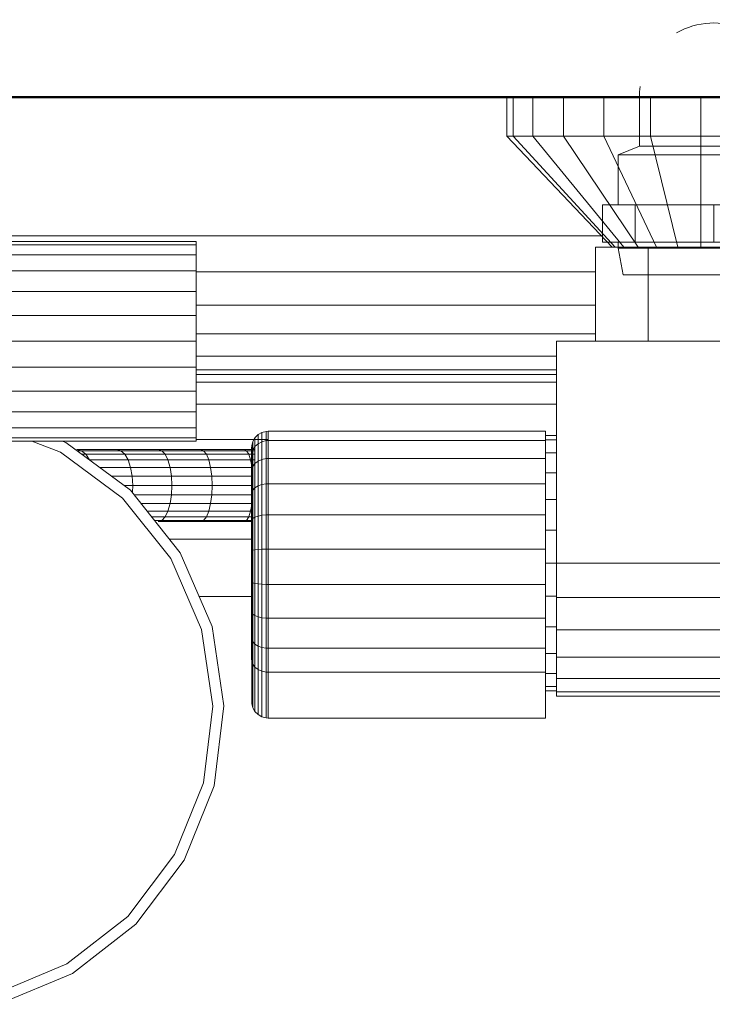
# Model space of a CAD drawing. Header units: millimetres. Extents: x -6579 to 21413, y 4748 to 42777.
# Tile 36 of 79: x 13469 to 13594, y 42012 to 42190. Entities that reach past the tile are written whole.
import ezdxf

# ---------------------------------------------------------------- set-up
doc = ezdxf.new("R2010")
doc.units = ezdxf.units.MM
for name, color, linetype, lineweight in [('A-WALL-____-MCUT', 113, 'Continuous', 50), ('A-WALL-____-OTLN', 113, 'Continuous', 20), ('M-EQPM-____-OTLN', 50, 'Continuous', 20)]:
    doc.layers.add(name, color=color, linetype=linetype, lineweight=lineweight)

# ---------------------------------------------------------------- blocks, each defined once
blk = doc.blocks.new('Прямая форма - 83 new-609448-В_Этаж 03_Отопление')
at = {"layer": 'M-EQPM-____-OTLN', "color": 253}
for p, q in [((-110, 500), (-110, 493)), ((-108.81, 500), (-108.81, 493)), ((-105.31, 500), (-105.31, 493)), ((-99.75, 500), (-99.75, 493)), ((-92.5, 500), (-92.5, 493)), ((-84.06, 500), (-84.06, 493)), ((-75, 500), (-75, 493)), ((-108.81, 493), (-110, 493)), ((-110, 493), (-91, 473)), ((-105.31, 493), (-108.81, 493)), ((-108.81, 493), (-90.45, 473)), ((-99.75, 493), (-105.31, 493)), ((-105.31, 493), (-88.86, 473)), ((-92.5, 493), (-99.75, 493)), ((-99.75, 493), (-86.31, 473)), ((-84.06, 493), (-92.5, 493)), ((-92.5, 493), (-83, 473)), ((-75, 493), (-84.06, 493)), ((-84.06, 493), (-79.14, 473)), ((-65.94, 493), (-75, 493)), ((-75, 493), (-75, 473)), ((-205, 475), (-92.9, 475)), ((-205, 474), (-166, 474)), ((-166, 474), (-166, 473.39)), ((-205, 473.39), (-166, 473.39)), ((-166, 473.39), (-166, 471.59)), ((-94, 473), (-84.5, 473)), ((-94, 456), (-94, 473)), ((-84.5, 473), (-65.5, 473)), ((-84.5, 473), (-84.5, 456)), ((-166, 471.59), (-205, 471.59)), ((-166, 471.59), (-166, 468.73)), ((-205, 468.73), (-166, 468.73)), ((-166, 468.73), (-166, 465)), ((-166, 468.53), (-94, 468.53)), ((-205, 465), (-166, 465)), ((-166, 465), (-166, 460.66)), ((-166, 462.5), (-94, 462.5)), ((-205, 460.66), (-166, 460.66)), ((-166, 460.66), (-166, 456)), ((-166, 457.32), (-94, 457.32)), ((-205, 456), (-166, 456)), ((-166, 456), (-166, 451.34)), ((101, 456), (-101, 456)), ((-101, 456), (-101, 416)), ((-166, 453.35), (-101, 453.35)), ((-166, 451.34), (-206.13, 451.34)), ((-166, 451.34), (-166, 447)), ((-101, 450.85), (-166, 450.85)), ((-101, 450), (-166, 450)), ((-166, 448.64), (-101, 448.64)), ((-166, 447), (-209.81, 447)), ((-166, 443.27), (-166, 447)), ((-166, 444.64), (-101, 444.64)), ((-166, 443.27), (-239.91, 443.27)), ((-166, 440.41), (-166, 443.27)), ((-166, 440.41), (-239.87, 440.41)), ((-166, 438.61), (-166, 440.41)), ((-166, 438.61), (-239.85, 438.61)), ((-166, 438), (-166, 438.61)), ((-155.77, 437.94), (-155.38, 438.61)), ((-155.77, 437.94), (-155.38, 438.61)), ((-155.38, 438.61), (-154.83, 439.17)), ((-155.38, 438.61), (-154.83, 439.17)), ((-155.38, 437.02), (-155.38, 438.61)), ((-155.38, 438.61), (-155.38, 437.02)), ((-154.83, 439.17), (-154.15, 439.56)), ((-154.83, 439.17), (-154.15, 439.56)), ((-154.83, 437.53), (-154.83, 439.17)), ((-154.83, 439.17), (-154.83, 437.53)), ((-154.15, 439.56), (-153.39, 439.76)), ((-154.15, 439.56), (-153.39, 439.76)), ((-154.15, 437.9), (-154.15, 439.56)), ((-154.15, 439.56), (-154.15, 437.9)), ((-153.39, 439.76), (-153, 439.79)), ((-153.39, 439.76), (-153, 439.79)), ((-153.39, 438.09), (-153.39, 439.76)), ((-153.39, 439.76), (-153.39, 438.09)), ((-153, 439.79), (-103, 439.79)), ((-153, 439.79), (-153, 438.11)), ((-103, 439.79), (-103, 438.11)), ((-103, 439), (-101, 439)), ((-166, 438), (-239.84, 438)), ((-190.47, 436.01), (-195.61, 438)), ((-190.13, 438), (-189.51, 437.76)), ((-189.51, 437.76), (-177.85, 429.18)), ((-153, 438.28), (-166, 438.28)), ((-156, 436.79), (-155.97, 437.18)), ((-156, 436.79), (-155.97, 437.18)), ((-156, 435.32), (-156, 436.79)), ((-156, 436.79), (-156, 435.32)), ((-155.97, 437.18), (-155.77, 437.94)), ((-155.97, 437.18), (-155.77, 437.94)), ((-155.97, 435.68), (-155.97, 437.18)), ((-155.97, 437.18), (-155.97, 435.68)), ((-155.77, 436.39), (-155.77, 437.94)), ((-155.77, 437.94), (-155.77, 436.39)), ((-155.77, 436.39), (-155.38, 437.02)), ((-155.77, 436.39), (-155.38, 437.02)), ((-155.38, 437.02), (-154.83, 437.53)), ((-155.38, 437.02), (-155.38, 433.94)), ((-154.83, 437.53), (-154.15, 437.9)), ((-154.83, 437.53), (-154.83, 434.38)), ((-154.15, 437.9), (-153.39, 438.09)), ((-154.15, 437.9), (-154.15, 434.69)), ((-153.39, 438.09), (-153, 438.11)), ((-153.39, 438.09), (-153, 438.11)), ((-153.39, 438.09), (-153.39, 434.85)), ((-153, 438.11), (-103, 438.11)), ((-153, 438.11), (-153, 434.87)), ((-103, 438.22), (-101, 438.22)), ((-103, 438.11), (-103, 434.87)), ((-179.24, 427.74), (-190.47, 436.01)), ((-180.29, 436.5), (-187.5, 436.5)), ((-187.5, 436.5), (-186.66, 436.28)), ((-187.5, 436.28), (-186.66, 436.28)), ((-186.66, 436.28), (-179.54, 436.28)), ((-186.66, 436.28), (-185.87, 435.63)), ((-186.62, 435.63), (-185.87, 435.63)), ((-185.87, 435.63), (-178.85, 435.63)), ((-185.87, 435.63), (-185.2, 434.6)), ((-172.84, 436.5), (-180.29, 436.5)), ((-180.29, 436.5), (-179.54, 436.28)), ((-179.54, 436.28), (-172.19, 436.28)), ((-179.54, 436.28), (-178.85, 435.63)), ((-178.85, 435.63), (-171.59, 435.63)), ((-178.85, 435.63), (-178.25, 434.6)), ((-165.18, 436.5), (-172.84, 436.5)), ((-172.84, 436.5), (-172.19, 436.28)), ((-172.19, 436.28), (-164.64, 436.28)), ((-172.19, 436.28), (-171.59, 435.63)), ((-171.59, 435.63), (-164.13, 435.63)), ((-171.59, 435.63), (-171.08, 434.6)), ((-157.35, 436.5), (-165.18, 436.5)), ((-165.18, 436.5), (-164.64, 436.28)), ((-164.64, 436.28), (-156.92, 436.28)), ((-164.64, 436.28), (-164.13, 435.63)), ((-164.13, 435.63), (-156.51, 435.63)), ((-164.13, 435.63), (-163.7, 434.6)), ((-155.38, 436.5), (-157.35, 436.5)), ((-157.35, 436.5), (-156.92, 436.28)), ((-156.92, 436.28), (-155.38, 436.28)), ((-156.92, 436.28), (-156.51, 435.63)), ((-156.51, 435.63), (-155.38, 435.63)), ((-156.51, 435.63), (-156.16, 434.6)), ((-156, 435.32), (-155.97, 435.68)), ((-156, 435.32), (-155.97, 435.68)), ((-156, 432.49), (-156, 435.32)), ((-156, 435.32), (-156, 432.49)), ((-155.97, 435.68), (-155.77, 436.39)), ((-155.97, 435.68), (-155.77, 436.39)), ((-155.97, 432.8), (-155.97, 435.68)), ((-155.97, 435.68), (-155.97, 432.8)), ((-155.77, 433.4), (-155.77, 436.39)), ((-155.77, 436.39), (-155.77, 433.4)), ((-103, 435.92), (-101, 435.92)), ((-185.2, 434.6), (-178.25, 434.6)), ((-183.38, 433.25), (-177.8, 433.25)), ((-178.25, 434.6), (-171.08, 434.6)), ((-178.25, 434.6), (-177.8, 433.25)), ((-177.8, 433.25), (-170.68, 433.25)), ((-177.8, 433.25), (-177.51, 431.68)), ((-171.08, 434.6), (-163.7, 434.6)), ((-171.08, 434.6), (-170.68, 433.25)), ((-170.68, 433.25), (-163.37, 433.25)), ((-170.68, 433.25), (-170.43, 431.68)), ((-163.7, 434.6), (-156.16, 434.6)), ((-163.7, 434.6), (-163.37, 433.25)), ((-163.37, 433.25), (-155.89, 433.25)), ((-163.37, 433.25), (-163.16, 431.68)), ((-156.16, 434.6), (-155.38, 434.6)), ((-156.16, 434.6), (-155.89, 433.25)), ((-155.97, 432.8), (-155.77, 433.4)), ((-155.97, 432.8), (-155.77, 433.4)), ((-155.89, 433.25), (-155.77, 432.1)), ((-155.77, 433.4), (-155.38, 433.94)), ((-155.77, 433.4), (-155.77, 429.19)), ((-155.38, 433.94), (-154.83, 434.38)), ((-155.38, 433.94), (-155.38, 429.6)), ((-154.83, 434.38), (-154.15, 434.69)), ((-154.83, 434.38), (-154.83, 429.93)), ((-154.15, 434.69), (-153.39, 434.85)), ((-154.15, 434.69), (-154.15, 430.17)), ((-153.39, 434.85), (-153, 434.87)), ((-153.39, 434.85), (-153.39, 430.29)), ((-153, 434.87), (-103, 434.87)), ((-153, 434.87), (-153, 430.3)), ((-103, 434.87), (-103, 430.3)), ((-181.25, 431.68), (-177.51, 431.68)), ((-177.51, 431.68), (-170.43, 431.68)), ((-177.51, 431.68), (-177.41, 430)), ((-170.43, 431.68), (-163.16, 431.68)), ((-170.43, 431.68), (-170.35, 430)), ((-163.16, 431.68), (-155.77, 431.68)), ((-163.16, 431.68), (-163.09, 430)), ((-156, 432.49), (-155.97, 432.8)), ((-156, 432.49), (-155.97, 432.8)), ((-156, 428.5), (-156, 432.49)), ((-156, 432.49), (-156, 428.5)), ((-155.97, 428.73), (-155.97, 432.8)), ((-155.97, 432.8), (-155.97, 428.73)), ((-103, 432.26), (-101, 432.26)), ((-178.97, 430), (-177.41, 430)), ((-177.41, 430), (-177.48, 428.81)), ((-177.41, 430), (-170.35, 430)), ((-170.35, 430), (-170.43, 428.32)), ((-170.35, 430), (-163.09, 430)), ((-163.09, 430), (-163.16, 428.32)), ((-163.09, 430), (-155.77, 430)), ((-155.38, 429.6), (-154.83, 429.93)), ((-154.83, 429.93), (-154.15, 430.17)), ((-154.83, 429.93), (-154.83, 424.5)), ((-154.15, 430.17), (-153.39, 430.29)), ((-154.15, 430.17), (-154.15, 424.64)), ((-153.39, 430.29), (-153, 430.3)), ((-153.39, 430.29), (-153.39, 424.71)), ((-153, 430.3), (-103, 430.3)), ((-153, 430.3), (-153, 424.72)), ((-103, 430.3), (-103, 424.72)), ((-177.85, 429.18), (-168.84, 417.86)), ((-177.17, 428.32), (-170.43, 428.32)), ((-170.43, 428.32), (-170.68, 426.75)), ((-170.43, 428.32), (-163.16, 428.32)), ((-163.16, 428.32), (-163.37, 426.75)), ((-163.16, 428.32), (-155.77, 428.32)), ((-156, 428.5), (-155.97, 428.73)), ((-156, 428.5), (-155.97, 428.73)), ((-156, 423.62), (-156, 428.5)), ((-156, 428.5), (-156, 423.62)), ((-155.97, 428.73), (-155.77, 429.19)), ((-155.97, 428.73), (-155.77, 429.19)), ((-155.97, 423.77), (-155.97, 428.73)), ((-155.97, 428.73), (-155.97, 423.77)), ((-155.77, 427.9), (-155.89, 426.75)), ((-155.77, 429.19), (-155.38, 429.6)), ((-155.77, 429.19), (-155.77, 424.04)), ((-155.38, 429.6), (-155.38, 424.29)), ((-170.55, 416.83), (-179.24, 427.74)), ((-175.92, 426.75), (-170.68, 426.75)), ((-170.68, 426.75), (-171.08, 425.4)), ((-170.68, 426.75), (-163.37, 426.75)), ((-163.37, 426.75), (-163.7, 425.4)), ((-163.37, 426.75), (-155.89, 426.75)), ((-155.89, 426.75), (-156.16, 425.4)), ((-103, 427.5), (-101, 427.5)), ((-174.85, 425.4), (-171.08, 425.4)), ((-174.02, 424.37), (-171.59, 424.37)), ((-171.59, 424.37), (-172.19, 423.72)), ((-171.08, 425.4), (-171.59, 424.37)), ((-171.59, 424.37), (-164.13, 424.37)), ((-171.08, 425.4), (-163.7, 425.4)), ((-164.13, 424.37), (-164.64, 423.72)), ((-163.7, 425.4), (-164.13, 424.37)), ((-164.13, 424.37), (-156.51, 424.37)), ((-163.7, 425.4), (-156.16, 425.4)), ((-156.51, 424.37), (-156.92, 423.72)), ((-156.16, 425.4), (-156.51, 424.37)), ((-156.51, 424.37), (-155.77, 424.37)), ((-155.77, 424.04), (-155.38, 424.29)), ((-155.38, 424.29), (-154.83, 424.5)), ((-155.38, 424.29), (-155.38, 418.41)), ((-154.83, 424.5), (-154.15, 424.64)), ((-154.83, 424.5), (-154.83, 418.46)), ((-154.15, 424.64), (-153.39, 424.71)), ((-154.15, 424.64), (-154.15, 418.51)), ((-153.39, 424.71), (-153, 424.72)), ((-153.39, 424.71), (-153.39, 418.53)), ((-153, 424.72), (-103, 424.72)), ((-153, 424.72), (-153, 418.53)), ((-103, 424.72), (-103, 418.53)), ((-173.51, 423.72), (-172.19, 423.72)), ((-172.19, 423.72), (-172.84, 423.5)), ((-172.84, 423.5), (-165.18, 423.5)), ((-172.19, 423.72), (-164.64, 423.72)), ((-164.64, 423.72), (-165.18, 423.5)), ((-165.18, 423.5), (-157.35, 423.5)), ((-164.64, 423.72), (-156.92, 423.72)), ((-156.92, 423.72), (-157.35, 423.5)), ((-157.35, 423.5), (-155.77, 423.5)), ((-156.92, 423.72), (-155.77, 423.72)), ((-156, 423.62), (-155.97, 423.77)), ((-156, 423.62), (-155.97, 423.77)), ((-156, 418.21), (-156, 423.62)), ((-156, 423.62), (-156, 418.21)), ((-155.97, 423.77), (-155.77, 424.04)), ((-155.97, 423.77), (-155.77, 424.04)), ((-155.97, 418.25), (-155.97, 423.77)), ((-155.97, 423.77), (-155.97, 418.25)), ((-155.77, 424.04), (-155.77, 418.33)), ((-103, 421.95), (-101, 421.95)), ((-155.77, 420.35), (-170.83, 420.35)), ((-168.84, 417.86), (-163.09, 404.58)), ((-156, 418.21), (-155.97, 418.25)), ((-156, 418.21), (-155.97, 418.25)), ((-156, 412.64), (-156, 418.21)), ((-156, 418.21), (-156, 412.64)), ((-155.97, 418.25), (-155.77, 418.33)), ((-155.97, 418.25), (-155.77, 418.33)), ((-155.97, 412.58), (-155.97, 418.25)), ((-155.97, 418.25), (-155.97, 412.58)), ((-155.77, 418.33), (-155.38, 418.41)), ((-155.77, 418.33), (-155.77, 412.46)), ((-155.38, 418.41), (-154.83, 418.46)), ((-155.38, 418.41), (-155.38, 412.35)), ((-154.83, 418.46), (-154.15, 418.51)), ((-154.83, 418.46), (-154.83, 412.26)), ((-154.15, 418.51), (-153.39, 418.53)), ((-154.15, 418.51), (-154.15, 412.2)), ((-153.39, 418.53), (-153, 418.53)), ((-153.39, 418.53), (-153.39, 412.16)), ((-153, 418.53), (-103, 418.53)), ((-153, 418.53), (-153, 412.16)), ((-103, 418.53), (-103, 412.16)), ((-165.01, 404.03), (-170.55, 416.83)), ((-103, 416), (-101, 416)), ((-101, 416), (101, 416)), ((-101, 409.79), (-101, 416)), ((-155.97, 412.58), (-156, 412.64)), ((-156, 412.64), (-156, 407.31)), ((-156, 407.31), (-156, 412.64)), ((-156, 412.64), (-155.97, 412.58)), ((-155.77, 412.46), (-155.97, 412.58)), ((-155.97, 412.58), (-155.97, 407.15)), ((-155.97, 407.15), (-155.97, 412.58)), ((-155.97, 412.58), (-155.77, 412.46)), ((-155.38, 412.35), (-155.77, 412.46)), ((-155.77, 412.46), (-155.77, 406.83)), ((-154.83, 412.26), (-155.38, 412.35)), ((-155.38, 412.35), (-155.38, 406.55)), ((-154.15, 412.2), (-154.83, 412.26)), ((-154.83, 412.26), (-154.83, 406.32)), ((-153.39, 412.16), (-154.15, 412.2)), ((-154.15, 412.2), (-154.15, 406.15)), ((-153, 412.16), (-153.39, 412.16)), ((-153.39, 412.16), (-153.39, 406.07)), ((-103, 412.16), (-153, 412.16)), ((-153, 412.16), (-153, 406.06)), ((-103, 412.16), (-103, 406.06)), ((-155.77, 410), (-165.44, 410)), ((-155.77, 410), (-165.44, 410)), ((-103, 410.05), (-101, 410.05)), ((-101, 404), (-101, 409.79)), ((-101, 409.79), (101, 409.79)), ((-156, 407.31), (-155.97, 407.15)), ((-156, 407.31), (-156, 402.59)), ((-156, 402.59), (-156, 407.31)), ((-156, 407.31), (-155.97, 407.15)), ((-155.97, 407.15), (-155.77, 406.83)), ((-155.97, 407.15), (-155.97, 402.34)), ((-155.97, 402.34), (-155.97, 407.15)), ((-155.97, 407.15), (-155.77, 406.83)), ((-155.77, 406.83), (-155.38, 406.55)), ((-155.77, 406.83), (-155.77, 401.85)), ((-155.38, 406.55), (-154.83, 406.32)), ((-155.38, 406.55), (-155.38, 401.41)), ((-154.83, 406.32), (-154.15, 406.15)), ((-154.83, 406.32), (-154.83, 401.06)), ((-154.15, 406.15), (-153.39, 406.07)), ((-154.15, 406.15), (-154.15, 400.8)), ((-153.39, 406.07), (-153, 406.06)), ((-153.39, 406.07), (-153.39, 400.67)), ((-153, 406.06), (-103, 406.06)), ((-153, 406.06), (-153, 400.66)), ((-103, 406.06), (-103, 400.66)), ((-163, 390.23), (-165.01, 404.03)), ((-163.09, 404.58), (-161, 390.25)), ((-103, 404.5), (-101, 404.5)), ((-101, 399.03), (-101, 404)), ((101, 404), (-101, 404)), ((-156, 402.59), (-155.97, 402.34)), ((-156, 402.59), (-156, 398.68)), ((-156, 398.68), (-156, 402.59)), ((-156, 402.59), (-155.97, 402.34)), ((-155.97, 402.34), (-155.77, 401.85)), ((-155.97, 402.34), (-155.97, 398.38)), ((-155.97, 398.38), (-155.97, 402.34)), ((-155.97, 402.34), (-155.77, 401.85)), ((-155.77, 401.85), (-155.38, 401.41)), ((-155.77, 401.85), (-155.77, 397.79)), ((-155.38, 401.41), (-154.83, 401.06)), ((-155.38, 401.41), (-155.38, 397.26)), ((-154.83, 401.06), (-154.15, 400.8)), ((-154.83, 401.06), (-154.83, 396.82)), ((-154.15, 400.8), (-153.39, 400.67)), ((-154.15, 400.8), (-154.15, 396.52)), ((-153.39, 400.67), (-153, 400.66)), ((-153.39, 400.67), (-153.39, 396.36)), ((-153, 400.66), (-103, 400.66)), ((-153, 400.66), (-153, 396.34)), ((-103, 400.66), (-103, 396.34)), ((-103, 399.74), (-101, 399.74)), ((-156, 398.68), (-155.97, 398.38)), ((-156, 398.68), (-155.97, 398.38)), ((-155.97, 398.38), (-155.77, 397.79)), ((-155.97, 398.38), (-155.97, 390.69)), ((-155.77, 397.79), (-155.38, 397.26)), ((-155.77, 397.79), (-155.77, 389.93)), ((-101, 395.22), (-101, 399.03)), ((101, 399.03), (-101, 399.03)), ((-155.38, 397.26), (-154.83, 396.82)), ((-155.38, 397.26), (-155.38, 389.25)), ((-154.83, 396.82), (-154.15, 396.52)), ((-154.83, 396.82), (-154.83, 388.7)), ((-154.15, 396.52), (-153.39, 396.36)), ((-154.15, 396.52), (-154.15, 388.31)), ((-153.39, 396.36), (-153, 396.34)), ((-153.39, 396.36), (-153.39, 388.11)), ((-153, 396.34), (-103, 396.34)), ((-153, 396.34), (-153, 388.08)), ((-103, 396.34), (-103, 388.08)), ((-103, 396.08), (-101, 396.08)), ((-101, 392.82), (-101, 395.22)), ((101, 395.22), (-101, 395.22)), ((-103, 393.78), (-101, 393.78)), ((-103, 393), (-101, 393)), ((-101, 392), (-101, 392.82)), ((101, 392.82), (-101, 392.82)), ((-155.97, 390.69), (-155.77, 389.93)), ((101, 392), (-101, 392)), ((-164.66, 376.38), (-163, 390.23)), ((-161, 390.25), (-162.73, 375.88)), ((-155.77, 389.93), (-155.38, 389.25)), ((-155.38, 389.25), (-154.83, 388.7)), ((-154.83, 388.7), (-154.15, 388.31)), ((-154.15, 388.31), (-153.39, 388.11)), ((-153.39, 388.11), (-153, 388.08)), ((-153, 388.08), (-103, 388.08)), ((-169.88, 363.45), (-164.66, 376.38)), ((-162.73, 375.88), (-168.14, 362.46)), ((-178.29, 352.32), (-169.88, 363.45)), ((-168.14, 362.46), (-176.86, 350.91)), ((-189.31, 343.77), (-178.29, 352.32)), ((-176.86, 350.91), (-188.3, 342.04)), ((-201.65, 338.61), (-189.31, 343.77)), ((-188.3, 342.04), (-201.65, 336.46))]:
    blk.add_line(p, q, dxfattribs=at)
blk = doc.blocks.new('Прямая форма - FU - 054-612023-В_Этаж 03_Отопление')
blk.add_blockref('Прямая форма - 83 new-609448-В_Этаж 03_Отопление', (0, 0))
blk = doc.blocks.new('Прямая форма - 83 new-612800-В_Этаж 03_Отопление')
at = {"layer": 'A-WALL-____-MCUT', "color": 9}
blk.add_line((705, 100), (100, 100), dxfattribs=at)
blk = doc.blocks.new('Прямая форма - SW - 005-612801-В_Этаж 03_Отопление')
blk.add_blockref('Прямая форма - 83 new-612800-В_Этаж 03_Отопление', (0, 0))
blk = doc.blocks.new('83 new_ifc_RVT-1-В_Этаж 03_Отопление')
at = {"layer": 'A-WALL-____-OTLN', "color": 253, "lineweight": 20, "rotation": 180}
blk.add_blockref('Прямая форма - SW - 005-612801-В_Этаж 03_Отопление', (24510.28, 42275.83), dxfattribs=at)
at = {"layer": 'M-EQPM-____-OTLN', "color": 253, "lineweight": 20}
blk.add_blockref('Прямая форма - FU - 054-612023-В_Этаж 03_Отопление', (24010.28, 41675.83), dxfattribs=at)
blk = doc.blocks.new('VTp_724_0 Водорозетка двойная - VTp_724_0-1554868-В_Этаж 03_Отопление')
at = {"layer": 'M-EQPM-____-OTLN'}
for p, q in [((66.71, 11), (-66.71, 11)), ((-62.98, 8), (-45.3, 8)), ((-45.3, 8), (-38.02, 0)), ((-36, 2.23), (-41.25, 8)), ((-41.25, 8), (-30.75, 8)), ((-30.75, 8), (-36, 2.23)), ((-33.98, 0), (-26.7, 8)), ((-26.7, 8), (-9.3, 8)), ((-9.3, 8), (-2.02, 0)), ((0, 2.23), (-5.25, 8)), ((-5.25, 8), (5.25, 8)), ((5.25, 8), (0, 2.23)), ((2.02, 0), (9.3, 8)), ((9.3, 8), (26.7, 8)), ((26.7, 8), (33.98, 0)), ((36, 2.23), (30.75, 8)), ((30.75, 8), (41.25, 8)), ((41.25, 8), (36, 2.23)), ((38.02, 0), (45.3, 8)), ((45.3, 8), (62.98, 8)), ((-85.9, 0), (-85.9, -8.8)), ((-59.1, -8), (-59.1, 0)), ((-38.02, 0), (-45.3, -8)), ((-26.7, -8), (-33.98, 0)), ((-2.02, 0), (-9.3, -8)), ((9.3, -8), (2.02, 0)), ((33.98, 0), (26.7, -8)), ((45.3, -8), (38.02, 0)), ((59.1, 0), (59.1, -8)), ((85.9, -8.8), (85.9, 0)), ((-41.25, -8), (-36, -2.23)), ((-36, -2.23), (-30.75, -8)), ((-5.25, -8), (0, -2.23)), ((0, -2.23), (5.25, -8)), ((30.75, -8), (36, -2.23)), ((36, -2.23), (41.25, -8)), ((-85.9, -8.8), (-89.75, -10.4)), ((-85.9, -8.8), (-60.07, -8.8)), ((-45.3, -8), (-60.07, -8)), ((-60.07, -8), (-60.07, -8.8)), ((-30.75, -8), (-41.25, -8)), ((-9.3, -8), (-26.7, -8)), ((5.25, -8), (-5.25, -8)), ((26.7, -8), (9.3, -8)), ((41.25, -8), (30.75, -8)), ((60.07, -8), (45.3, -8)), ((60.07, -8.8), (60.07, -8)), ((60.07, -8.8), (85.9, -8.8)), ((89.75, -10.4), (85.9, -8.8)), ((-89.75, -10.4), (-89.75, -19.4)), ((-89.75, -10.4), (-55.99, -10.4)), ((-55.99, -10.4), (-55.99, -11)), ((55.99, -10.4), (89.75, -10.4)), ((55.99, -11), (55.99, -10.4)), ((89.75, -19.4), (89.75, -10.4)), ((-55.99, -11), (55.99, -11)), ((-55.25, -19.4), (-55.25, -11)), ((55.25, -11), (55.25, -19.4)), ((-92.58, -19.4), (-86.7, -19.4)), ((-92.58, -26.1), (-92.58, -19.4)), ((-86.7, -19.4), (-72.5, -19.4)), ((-86.7, -26.1), (-86.7, -19.4)), ((-72.5, -19.4), (-58.3, -19.4)), ((-72.5, -26.1), (-72.5, -19.4)), ((-58.3, -19.4), (-52.42, -19.4)), ((-58.3, -19.4), (-58.3, -26.1)), ((-52.42, -26.1), (-52.42, -19.4)), ((52.42, -19.4), (58.3, -19.4)), ((52.42, -26.1), (52.42, -19.4)), ((58.3, -19.4), (72.5, -19.4)), ((58.3, -26.1), (58.3, -19.4)), ((72.5, -19.4), (86.7, -19.4)), ((72.5, -26.1), (72.5, -19.4)), ((86.7, -19.4), (92.58, -19.4)), ((86.7, -19.4), (86.7, -26.1)), ((92.58, -26.1), (92.58, -19.4)), ((-86.7, -26.1), (-92.58, -26.1)), ((-89.75, -26.1), (-89.75, -27.2)), ((-72.5, -26.1), (-86.7, -26.1)), ((-58.3, -26.1), (-72.5, -26.1)), ((-52.42, -26.1), (-58.3, -26.1)), ((-55.25, -27.2), (-55.25, -26.1)), ((58.3, -26.1), (52.42, -26.1)), ((55.25, -26.1), (55.25, -27.2)), ((72.5, -26.1), (58.3, -26.1)), ((86.7, -26.1), (72.5, -26.1)), ((92.58, -26.1), (86.7, -26.1)), ((89.75, -27.2), (89.75, -26.1)), ((-89.75, -27.2), (-88.85, -32)), ((-89.75, -27.2), (-55.25, -27.2)), ((-56.15, -32), (-55.25, -27.2)), ((55.25, -27.2), (56.15, -32)), ((55.25, -27.2), (89.75, -27.2)), ((88.85, -32), (89.75, -27.2)), ((-88.85, -32), (-56.15, -32)), ((56.15, -32), (88.85, -32))]:
    blk.add_line(p, q, dxfattribs=at)
for centre, radius, start, end in [((-72.5, 0), 13.4, 66.3511, 120), ((72.5, 0), 13.4, 71.891, 113.6489), ((-72.5, 0), 13.4, 53.6935, 63.1064), ((72.5, 0), 13.4, 116.8936, 126.3065), ((-72.5, 0), 13.4, 32.6742, 37.0264), ((-72.5, 0), 13.4, 31.2223, 36.9182), ((-72.5, 0), 13.4, 29.2091, 36.6564), ((72.5, 0), 13.4, 143.3436, 150.7909), ((72.5, 0), 13.4, 143.0818, 148.7777), ((72.5, 0), 13.4, 142.9736, 147.3258), ((-72.5, 0), 13.4, 171.7848, 180), ((-72.5, 0), 13.4, 360, 8.1679), ((72.5, 0), 13.4, 171.8321, 180), ((72.5, 0), 13.4, 0, 8.2152), ((-72.5, 0), 13.4, 0, 7.4391), ((72.5, 0), 13.4, 172.5609, 180), ((-212.07, -402.15), 421.7, 68.2764, 68.8715), ((212.07, -402.15), 421.7, 111.1285, 111.7236)]:
    blk.add_arc(centre, radius, start, end, dxfattribs=at)
for points in [[(-66.71, 11), (-65.99, 10.62), (-64.66, 9.75), (-63.51, 8.62), (-62.98, 8)], [(62.98, 8), (63.51, 8.62), (64.66, 9.75), (65.99, 10.62), (66.71, 11)]]:
    blk.add_open_spline(points, degree=3, dxfattribs=at)

msp = doc.modelspace()

# ---------------------------------------------------------------- block references
at = {"lineweight": 9}
msp.add_blockref('83 new_ifc_RVT-1-В_Этаж 03_Отопление', (-10343.43, 0), dxfattribs=at)
at = {"layer": 'M-EQPM-____-OTLN'}
msp.add_blockref('VTp_724_0 Водорозетка двойная - VTp_724_0-1554868-В_Этаж 03_Отопление', (13666.69, 42175.83), dxfattribs=at)

doc.saveas('drawing.dxf')
